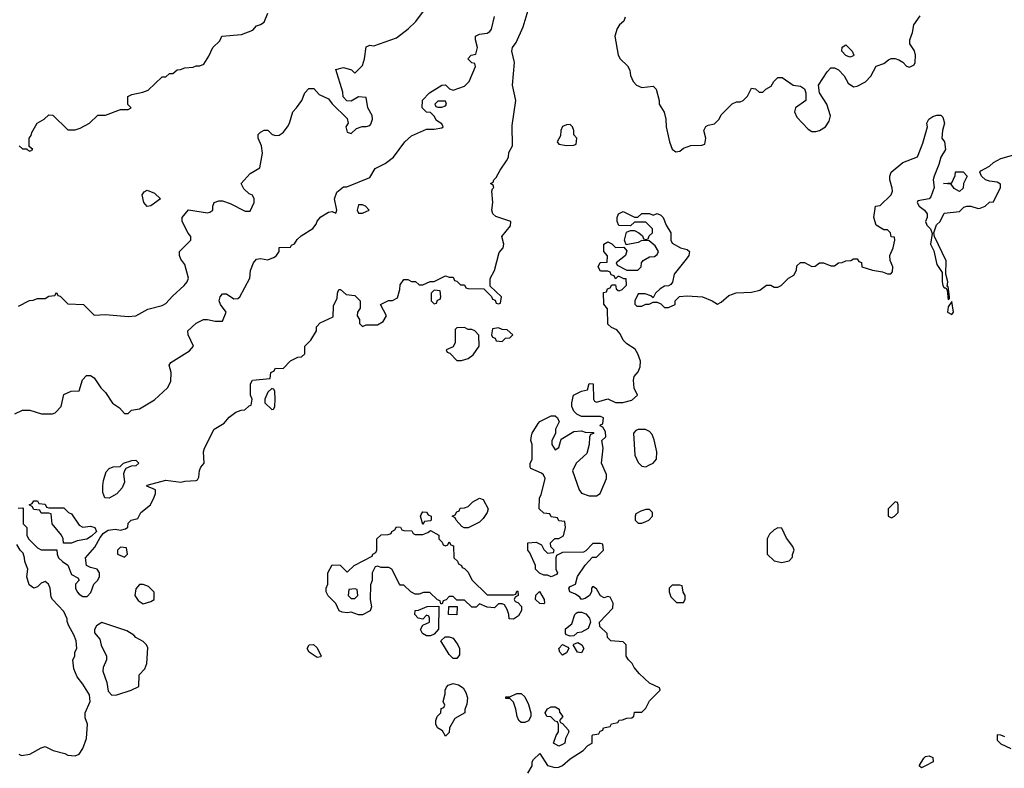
# Model space of a CAD drawing. Header units: inches. Extents: x 2380053 to 2584298, y 380219 to 546618.
# Tile 149 of 256: x 2438656 to 2443868, y 472856 to 476817. Entities that reach past the tile are written whole.
import ezdxf

# ---------------------------------------------------------------- set-up
doc = ezdxf.new("R2010")
doc.units = ezdxf.units.IN
doc.header["$MEASUREMENT"] = 0
doc.layers.add('C4437', color=7, linetype='Continuous')
doc.layers.add('C4447', color=7, linetype='Continuous')

msp = doc.modelspace()

# ---------------------------------------------------------------- linework, layer by layer
at = {"layer": 'C4437', "color": 2}
for points, elevation in [([(2438654, 476150), (2438670, 476134), (2438694, 476134), (2438694, 476130), (2438710, 476122), (2438726, 476130), (2438706, 476146), (2438706, 476190), (2438716.4, 476203.6), (2438720.4, 476219.6), (2438748, 476270), (2438786, 476290), (2438810, 476314), (2438831.1, 476311.1), (2438910, 476234), (2438950, 476234), (2438976.4, 476243.6), (2439026, 476270), (2439070, 476312), (2439110, 476312), (2439190, 476342), (2439230, 476342), (2439246, 476350), (2439228, 476368), (2439229.2, 476410.8), (2439250, 476422), (2439307.3, 476432.7), (2439336.4, 476443.6), (2439410, 476514), (2439430, 476514), (2439448.4, 476531.6), (2439467.3, 476532.7), (2439490, 476552), (2439507.3, 476552.7), (2439530, 476562), (2439574.6, 476565.4), (2439590, 476572), (2439610, 476572), (2439630, 476582), (2439656.4, 476623.6), (2439678, 476670), (2439714.6, 476705.4), (2439726, 476730), (2439830, 476738), (2439890, 476762), (2439910, 476784.7), (2439930, 476791), (2439950, 476804.7), (2439970, 476851.3)], 66), ([(2438650, 475302), (2438708.4, 475331.6), (2438727.3, 475332.7), (2438750, 475342), (2438790, 475342), (2438810, 475354), (2438842, 475358), (2438850, 475374), (2438858, 475358), (2438870, 475354), (2438910, 475314), (2438994, 475310), (2439050, 475254), (2439110, 475258), (2439230, 475246), (2439270, 475250.8), (2439334.2, 475285.8), (2439410, 475304.9), (2439430, 475314.8), (2439465.6, 475354.4), (2439526, 475410), (2439542.7, 475430), (2439549.2, 475450), (2439530, 475522), (2439508.7, 475550), (2439502, 475570), (2439502, 475590), (2439562, 475650), (2439561.2, 475670), (2439547.7, 475687.7), (2439516, 475750), (2439516, 475770), (2439550, 475810.8), (2439650, 475796), (2439662, 475798), (2439678, 475810), (2439678, 475830), (2439686, 475850), (2439710, 475858), (2439730, 475858), (2439770, 475844.7), (2439850, 475804.7), (2439875.3, 475804.7), (2439898, 475850), (2439898, 475870), (2439888.4, 475888.4), (2439870, 475895.3), (2439842, 475922), (2439828, 475950), (2439876.4, 476003.6), (2439927.3, 476032.7), (2439942, 476110), (2439935.3, 476150), (2439918, 476190), (2439918, 476210), (2439930, 476222), (2439950, 476232), (2439970, 476232), (2439992, 476210), (2440000, 476207.3)], 62), ([(2438630, 474732), (2438670, 474752), (2438710, 474752), (2438771.6, 474731.6), (2438830, 474731.3), (2438843.1, 474736.9), (2438875.3, 474770), (2438890, 474834), (2438928.4, 474851.6), (2438970, 474854), (2438989.1, 474910.9), (2439010, 474934), (2439030, 474934), (2439050, 474922), (2439086, 474870), (2439110, 474844.7), (2439147.5, 474787.5), (2439183.6, 474763.6), (2439210, 474734), (2439230, 474734), (2439248.4, 474751.6), (2439290, 474758), (2439370, 474806), (2439438, 474870), (2439456.4, 474903.6), (2439458, 474950), (2439448, 474990), (2439456.4, 475003.6), (2439555.5, 475064.5), (2439575.3, 475090), (2439548, 475150), (2439546, 475170), (2439590, 475212), (2439629.1, 475230.9), (2439650.9, 475230.9), (2439690, 475222), (2439730, 475222), (2439748.7, 475270), (2439719.3, 475310), (2439712.7, 475330), (2439717.2, 475350), (2439730, 475366), (2439750, 475366), (2439790, 475340.7), (2439810, 475342), (2439821.2, 475350), (2439874, 475450), (2439877.2, 475490), (2439894, 475530), (2439909, 475550), (2439930, 475553.4), (2439970, 475546), (2440000, 475558.8)], 58), ([(2438648, 474232), (2438670, 474234), (2438674, 474230), (2438674, 474150), (2438694, 474130), (2438694, 474090), (2438702, 474070), (2438750, 474022), (2438770, 474012), (2438852.7, 474012.7), (2438854, 473990), (2438862, 473970), (2438882, 473950), (2438911.1, 473931.1), (2438930, 473882), (2438963.6, 473863.6), (2438971.3, 473851.3), (2438951.3, 473830), (2438951, 473810), (2438961, 473790), (2438970, 473778), (2438990, 473766), (2439014, 473766), (2439032.9, 473787.1), (2439049.2, 473830.8), (2439068, 473850), (2439078, 473870), (2439078, 473890), (2439066, 473910), (2439030, 473918), (2439009, 473929), (2439004, 473970), (2439054, 474026), (2439082, 474078), (2439100.2, 474099.8), (2439124.5, 474115.5), (2439160.7, 474120.7), (2439190, 474116), (2439216.4, 474123.6), (2439228, 474132), (2439230, 474154), (2439246, 474170), (2439282, 474178), (2439298, 474210), (2439348, 474250), (2439368.7, 474290), (2439375.3, 474310), (2439375.3, 474330), (2439329, 474349), (2439330, 474354), (2439430, 474380.5), (2439509.4, 474370.6), (2439530, 474376.3), (2439590, 474378.8), (2439596.6, 474383.4), (2439603.7, 474396.3), (2439607.6, 474432.4), (2439615.1, 474450), (2439632.7, 474470), (2439629.5, 474530), (2439634, 474550), (2439685.2, 474650), (2439738, 474682), (2439765.6, 474714.4), (2439800.2, 474739.8), (2439828.4, 474751.6), (2439847.3, 474752.7), (2439870, 474774), (2439882, 474778), (2439886, 474810), (2439878, 474830), (2439878, 474890), (2439888, 474910), (2439982, 474918), (2439986, 474950), (2440000, 474957)], 54), ([(2440000, 474862.7), (2439990, 474866), (2439970, 474846), (2439954, 474810), (2439954, 474790), (2439990, 474754), (2440000, 474757.3)], 54), ([(2438651.6, 472931.6), (2438664.7, 472924.7), (2438710, 472931), (2438770, 472964.7), (2438790, 472971.3), (2438834, 472950), (2438894.8, 472934.8), (2438910, 472926), (2438950, 472922), (2438970, 472932), (2438990, 472962), (2439010, 473014), (2439015.3, 473090), (2439003.1, 473123.1), (2439002, 473150), (2439029, 473210), (2439024.7, 473244.7), (2438990, 473302), (2438960.2, 473340.2), (2438943.1, 473383.1), (2438938, 473430), (2438948, 473450), (2438948.7, 473470), (2438958, 473490), (2438955.3, 473530), (2438943.1, 473563.1), (2438915.3, 473610), (2438907.3, 473632.7), (2438907.3, 473647.3), (2438890, 473686), (2438829, 473749), (2438822, 473762), (2438817.2, 473810), (2438808.7, 473830), (2438790, 473844), (2438770, 473835.3), (2438750, 473816), (2438730, 473809), (2438706.3, 473826.3), (2438693.2, 473870), (2438699, 473910), (2438684, 473950), (2438682, 473970), (2438674, 473994), (2438658, 474010), (2438640.4, 474040.4)], 54)]:
    msp.add_lwpolyline(points, dxfattribs=dict(at, elevation=elevation))
for points, elevation in [([(2439330, 475829.2), (2439312.3, 475850), (2439304, 475890), (2439314.2, 475905.8), (2439330, 475914.9), (2439370, 475899.1), (2439402, 475870), (2439350, 475832.7)], 62), ([(2439130, 474286), (2439107.3, 474287.3), (2439096.4, 474316.4), (2439095.3, 474350), (2439100.2, 474379.8), (2439114.6, 474425.4), (2439130, 474442), (2439150, 474452), (2439187.3, 474452.7), (2439206, 474470), (2439250, 474484.7), (2439270, 474486), (2439286, 474470), (2439270, 474457.2), (2439245.4, 474454.6), (2439218, 474442), (2439210.6, 474429.4), (2439205.4, 474414.6), (2439210.5, 474370), (2439199, 474341), (2439170, 474308.7)], 54), ([(2438810, 474234), (2438890, 474234), (2438914, 474210), (2438930, 474202), (2438970, 474142), (2438990, 474132), (2439030, 474138), (2439054, 474130), (2439062, 474110), (2439035.3, 474084.7), (2439010.7, 474069.3), (2438960.7, 474059.3), (2438930, 474048), (2438887.3, 474047.3), (2438886, 474070), (2438878, 474090), (2438828, 474150), (2438822, 474202), (2438810, 474206), (2438770, 474206), (2438762, 474222), (2438730, 474226), (2438722, 474242), (2438706, 474250), (2438722, 474258), (2438730, 474272), (2438750, 474272), (2438758, 474258), (2438790, 474254), (2438798, 474238)], 54), ([(2439190, 474026), (2439174, 474010), (2439174, 473990), (2439210, 473974), (2439226, 473990), (2439222, 474022)], 54), ([(2439310, 473828), (2439290, 473828), (2439270, 473806), (2439264.7, 473770), (2439283.5, 473743.5), (2439310, 473726), (2439350, 473738), (2439368, 473750), (2439368.4, 473788.4), (2439338, 473818)], 54), ([(2439090, 473628), (2439062, 473610), (2439052, 473590), (2439052.7, 473572.7), (2439079.8, 473539.8), (2439087.1, 473507.1), (2439114.8, 473450), (2439114.8, 473430), (2439098, 473390), (2439096, 473370), (2439118, 473310), (2439123.6, 473263.6), (2439143.6, 473243.6), (2439170, 473244.7), (2439246, 473270), (2439286, 473290), (2439288.7, 473350), (2439318, 473382), (2439328.7, 473410), (2439334.6, 473494.6), (2439328, 473510), (2439310, 473528), (2439270, 473548), (2439260.4, 473560.4), (2439223.1, 473583.1)], 54)]:
    msp.add_lwpolyline(points, close=True, dxfattribs=dict(at, elevation=elevation))
at = {"layer": 'C4447', "color": 2}
for points, elevation in [([(2440000, 474957), (2440002, 474958), (2440010, 474974), (2440050, 474972), (2440090, 475012), (2440128.4, 475031.6), (2440147.3, 475032.7), (2440166, 475050), (2440166, 475090), (2440198, 475122), (2440228, 475170), (2440228, 475192), (2440247.3, 475212.7), (2440315.3, 475244.7), (2440316.4, 475303.6), (2440336.4, 475343.6), (2440338, 475370), (2440346, 475390), (2440354, 475390), (2440383.6, 475363.6), (2440430, 475358), (2440458, 475330), (2440458, 475290), (2440444.7, 475270), (2440442, 475250), (2440454, 475230), (2440454, 475210), (2440470, 475194), (2440490, 475202), (2440550, 475202), (2440580.4, 475219.6), (2440598, 475250), (2440566, 475310), (2440608.7, 475331.3), (2440630, 475332), (2440655.3, 475344.7), (2440668.7, 475390), (2440670, 475414), (2440690, 475442), (2440710, 475442), (2440730, 475432), (2440751.6, 475431.6), (2440770, 475414), (2440790, 475414), (2440828.7, 475431.3), (2440850, 475432), (2440910, 475462), (2440930, 475454), (2440950, 475454), (2440958, 475438), (2440970, 475434), (2440990, 475414), (2441010, 475414), (2441018, 475398), (2441030, 475394), (2441112.7, 475392.7), (2441152.7, 475352.7), (2441158, 475338), (2441172.7, 475332.7), (2441178, 475318), (2441190, 475314), (2441202, 475318), (2441206, 475350), (2441147.3, 475407.3), (2441147.3, 475447.3), (2441168.7, 475490), (2441194, 475586), (2441215.3, 475610), (2441218, 475630), (2441208.7, 475670), (2441253.6, 475726.4), (2441255.3, 475750), (2441176.6, 475776.6), (2441161.2, 475790), (2441155.1, 475810), (2441160.9, 475850), (2441155.3, 475910), (2441158, 475922), (2441166, 475930), (2441162, 475942), (2441148, 475950), (2441162, 475958), (2441166, 475970), (2441178, 475982), (2441198.6, 476021.4), (2441232.7, 476070), (2441242.7, 476090), (2441245.6, 476114.4), (2441264, 476150), (2441262.5, 476257.5), (2441283, 476390), (2441264.7, 476470), (2441274.7, 476590), (2441260.7, 476650), (2441264.5, 476670), (2441283.3, 476696.7), (2441321.1, 476778.9), (2441358, 476902)], 54), ([(2440000, 476207.3), (2440010, 476204), (2440030, 476206.8), (2440050, 476221), (2440074, 476250), (2440084, 476270), (2440102, 476330), (2440122, 476350), (2440148.7, 476390), (2440166, 476430), (2440187.3, 476452.7), (2440212.7, 476452.7), (2440242, 476422), (2440290, 476398), (2440310, 476372), (2440390, 476294), (2440394, 476270), (2440382, 476250), (2440390, 476222), (2440410, 476214), (2440438, 476242), (2440468.9, 476251.1), (2440490, 476251.3), (2440510, 476258), (2440515.5, 476264.5), (2440524, 476290), (2440522, 476310), (2440499, 476350), (2440490, 476406), (2440450, 476408), (2440410, 476386), (2440387.3, 476387.3), (2440368.9, 476408.9), (2440367.3, 476432.7), (2440330, 476554), (2440370, 476564.7), (2440411.6, 476551.6), (2440430, 476534), (2440470, 476574), (2440482, 476610), (2440490, 476674), (2440510, 476682), (2440530, 476678), (2440650, 476721), (2440711.9, 476768.1), (2440752.1, 476807.9), (2440799, 476870)], 62), ([(2440000, 475558.8), (2440000.9, 475559.1), (2440015.3, 475570), (2440029, 475590), (2440030, 475612), (2440090, 475614), (2440095.3, 475624.7), (2440110, 475632), (2440125.2, 475654.8), (2440146.3, 475673.7), (2440207.2, 475712.8), (2440224.5, 475735.5), (2440230, 475751), (2440250, 475774), (2440290, 475798), (2440310, 475802), (2440330, 475794), (2440335.3, 475810), (2440322.7, 475870), (2440335.5, 475904.5), (2440370, 475932), (2440387.3, 475932.7), (2440510, 475982), (2440538, 476030), (2440590, 476056), (2440635.3, 476090), (2440695.3, 476170), (2440730, 476202), (2440810, 476238), (2440850, 476238), (2440890, 476244.7), (2440898, 476250), (2440890, 476266), (2440863.1, 476283.1), (2440850, 476306), (2440830, 476326), (2440810, 476328), (2440786, 476350), (2440788.4, 476391.6), (2440826, 476430), (2440890, 476471.3), (2440910, 476472), (2440931.1, 476451.1), (2440950, 476444.7), (2441010, 476464.9), (2441036, 476490), (2441068, 476570), (2441066, 476586), (2441050, 476588), (2441028.7, 476610), (2441046, 476630), (2441070, 476634), (2441079, 476670), (2441068.7, 476710), (2441068.7, 476730), (2441090, 476741), (2441130, 476746), (2441144.7, 476755.3), (2441154, 476766), (2441170, 476834)], 58), ([(2441860.5, 476830), (2441853.4, 476810), (2441830.7, 476790), (2441818, 476770), (2441806, 476730), (2441824, 476630), (2441834.8, 476610), (2441872.7, 476572.7), (2441884.9, 476550), (2441890, 476522), (2441902.8, 476490), (2441921, 476470), (2441950, 476458.8), (2442010, 476464.7), (2442024.7, 476450), (2442041, 476390), (2442041, 476370), (2442067.1, 476327.1), (2442076, 476290), (2442078, 476250), (2442096, 476170), (2442110, 476132), (2442130, 476118), (2442150, 476122), (2442170, 476138), (2442209.1, 476150.9), (2442267.3, 476152.7), (2442282, 476158), (2442288, 476190), (2442278, 476230), (2442287.3, 476252.7), (2442300.4, 476259.6), (2442334.6, 476265.4), (2442358, 476290), (2442370, 476314), (2442427.3, 476372.7), (2442450, 476382), (2442470, 476382), (2442486, 476390), (2442508.4, 476411.6), (2442530, 476454), (2442551.6, 476451.6), (2442570, 476434), (2442590, 476434), (2442606, 476450), (2442634.6, 476465.4), (2442648, 476490), (2442670, 476511), (2442691.6, 476511.6), (2442750, 476471.3), (2442790, 476464.7), (2442810.9, 476450.9), (2442818, 476430), (2442818, 476390), (2442762, 476350), (2442758, 476330), (2442770, 476302), (2442830, 476238), (2442850, 476226), (2442870, 476226), (2442890, 476231), (2442922, 476250), (2442940.2, 476279.8), (2442948.4, 476308.4), (2442928.7, 476370), (2442889.3, 476429.3), (2442884, 476470), (2442930, 476542), (2442950, 476562), (2442970, 476562), (2442991, 476551), (2443019.8, 476519.8), (2443041, 476481), (2443070, 476462), (2443090, 476464.7), (2443132.5, 476487.5), (2443162, 476518), (2443188.9, 476571.1), (2443230, 476584.7), (2443254.6, 476605.4), (2443268.9, 476611.1), (2443290, 476611.3), (2443310, 476604.7), (2443330, 476592), (2443350, 476571.3), (2443366.4, 476566.4), (2443390, 476578), (2443396, 476590), (2443397.2, 476630), (2443392.7, 476652.7), (2443368, 476690), (2443368, 476710), (2443382, 476750), (2443389, 476790), (2443422, 476838)], 54), ([(2441346, 472830), (2441368, 472870), (2441368.9, 472891.1), (2441376.4, 472903.6), (2441410, 472934), (2441450, 472872), (2441490, 472861), (2441510, 472862.8), (2441530, 472871), (2441570, 472906), (2441638, 472950), (2441663.1, 472976.9), (2441686, 472990), (2441686, 473030), (2441690, 473034), (2441722, 473038), (2441728, 473052), (2441742, 473058), (2441746, 473070), (2441782, 473078), (2441788.4, 473091.6), (2441822, 473098), (2441828.4, 473111.6), (2441847.3, 473112.7), (2441870, 473122), (2441896.4, 473123.6), (2441907.3, 473132.7), (2441910, 473154), (2441950, 473154), (2441970, 473174), (2441990, 473214), (2442046, 473270), (2442042, 473282), (2441990, 473306), (2441936.4, 473356.4), (2441908, 473390), (2441898, 473410), (2441878, 473430), (2441866, 473450), (2441866, 473510), (2441850, 473526), (2441786, 473530), (2441768.4, 473548.4), (2441766, 473570), (2441727.3, 473607.3), (2441726, 473630), (2441796.4, 473703.6), (2441798, 473730), (2441782, 473762), (2441770, 473766), (2441750, 473758), (2441730, 473768), (2441710, 473806), (2441690, 473818), (2441682, 473810), (2441682, 473790), (2441672, 473770), (2441650, 473755.3), (2441630, 473748.7), (2441621.2, 473761.2), (2441598, 473778), (2441568.7, 473790), (2441562, 473810), (2441570, 473818), (2441598, 473830), (2441609.1, 473870.9), (2441648.9, 473931.1), (2441687.3, 473972.7), (2441710, 473974), (2441746, 474010), (2441742, 474042), (2441730, 474046), (2441690, 474046), (2441652.7, 474007.3), (2441639.6, 474000.4), (2441530, 473998), (2441498, 473982), (2441494, 473970), (2441494, 473910), (2441502, 473890), (2441498, 473882), (2441470, 473868.7), (2441450, 473878), (2441430, 473878), (2441408.4, 473888.4), (2441386, 473910), (2441386, 473930), (2441356.4, 473996.4), (2441346, 474010), (2441346, 474050), (2441390, 474052), (2441418, 474038), (2441430, 474014), (2441450, 473994), (2441482, 473998), (2441486, 474010), (2441467.3, 474027.3), (2441466, 474050), (2441488.4, 474071.6), (2441510, 474072), (2441534.6, 474085.4), (2441546, 474130), (2441542, 474162), (2441510, 474166), (2441502, 474182), (2441470, 474186), (2441462, 474202), (2441430, 474206), (2441406, 474230), (2441407.3, 474287.3), (2441416.4, 474303.6), (2441438, 474390), (2441428.9, 474408.9), (2441418, 474418), (2441362, 474442), (2441358, 474450), (2441358, 474470), (2441368, 474490), (2441368, 474570), (2441362, 474590), (2441364.7, 474615.3), (2441368.7, 474630), (2441400.2, 474679.8), (2441410, 474692), (2441470, 474722), (2441490, 474722), (2441502, 474710), (2441512, 474690), (2441492, 474650), (2441492, 474628), (2441472, 474590), (2441472, 474570), (2441490, 474542), (2441510, 474554), (2441522, 474598), (2441590, 474638), (2441630, 474642), (2441650, 474634), (2441692.7, 474632.7), (2441692.7, 474627.3), (2441678, 474622), (2441672, 474608), (2441671, 474570), (2441657.3, 474522.7), (2441602, 474470), (2441582, 474430), (2441618, 474330), (2441630, 474312), (2441670, 474298), (2441710, 474298), (2441728.9, 474311.1), (2441762, 474390), (2441762, 474410), (2441735.3, 474470), (2441744, 474550), (2441738, 474590), (2441758, 474610), (2441756.4, 474636.4), (2441742, 474662), (2441728, 474668), (2441730, 474674), (2441742, 474678), (2441746, 474710), (2441730, 474718), (2441630, 474718), (2441606, 474730), (2441590, 474746), (2441578, 474770), (2441578, 474790), (2441588, 474830), (2441630, 474852), (2441662, 474858), (2441670, 474892), (2441692, 474890), (2441694, 474810), (2441698, 474798), (2441710, 474794), (2441770, 474811.3), (2441810, 474792), (2441848.4, 474791.6), (2441896.4, 474803.6), (2441926, 474830), (2441908.4, 474868.4), (2441906, 474910), (2441908, 474930), (2441930, 474954), (2441940.4, 474979.6), (2441942, 475010), (2441928.7, 475050), (2441914.6, 475074.6), (2441870, 475102), (2441850, 475122), (2441834.8, 475154.8), (2441816.5, 475176.5), (2441788.4, 475188.4), (2441770, 475206), (2441767.3, 475287.3), (2441748.4, 475311.6), (2441746, 475374), (2441762, 475378), (2441767.3, 475392.7), (2441782, 475398), (2441790, 475414), (2441810, 475414), (2441812.7, 475392.7), (2441823.6, 475383.6), (2441830, 475382), (2441846, 475390), (2441867.3, 475412.7), (2441866, 475446), (2441854, 475446), (2441830, 475458), (2441822, 475458), (2441810, 475446), (2441802, 475462), (2441787.3, 475467.3), (2441782, 475482), (2441770, 475486), (2441730, 475486), (2441718, 475510), (2441728.4, 475531.6), (2441766, 475534), (2441767.3, 475567.3), (2441748, 475590), (2441748.7, 475630), (2441770, 475642), (2441790, 475632), (2441810, 475612), (2441854, 475614), (2441870, 475594), (2441862, 475570), (2441814, 475530), (2441818, 475518), (2441870, 475491.3), (2441928, 475492), (2441946, 475510), (2441948, 475530), (2441956.4, 475543.6), (2441990, 475562), (2442016.4, 475563.6), (2442030, 475574), (2442038, 475590), (2442020.4, 475620.4), (2441987.3, 475647.3), (2441950, 475648), (2441930, 475638), (2441866, 475626), (2441858, 475650), (2441867.3, 475692.7), (2441890, 475702), (2441910, 475702), (2441934, 475690), (2441952.7, 475672.7), (2441958, 475658), (2441970, 475654), (2441982, 475658), (2441987.3, 475672.7), (2442006, 475690), (2442006, 475710), (2441970, 475746), (2441910, 475746), (2441890, 475726), (2441828, 475728), (2441818, 475750), (2441818, 475770), (2441826, 475790), (2441850, 475802), (2441910, 475772), (2441927.3, 475772.7), (2441950, 475791.3), (2441990, 475791.3), (2442010, 475782), (2442030, 475792), (2442050, 475782), (2442062, 475770), (2442078, 475730), (2442102, 475690), (2442102, 475650), (2442110, 475634), (2442154, 475610), (2442190, 475602), (2442202, 475590), (2442198, 475570), (2442184.7, 475550), (2442121, 475470), (2442111.1, 475428.9), (2442103.6, 475416.4), (2442091.3, 475408.7), (2442070, 475408), (2442046.4, 475393.6), (2442022, 475370), (2442010, 475346), (2441996.4, 475356.4), (2441967.3, 475367.3), (2441930, 475366), (2441912, 475330), (2441912.7, 475312.7), (2441922, 475302), (2441950, 475302), (2441970, 475312), (2441987.3, 475312.7), (2442010, 475322), (2442030, 475322), (2442050, 475314), (2442070, 475294), (2442090, 475294), (2442126, 475310), (2442126, 475330), (2442148, 475352), (2442190, 475356), (2442270, 475350.8), (2442322, 475330), (2442350, 475312), (2442370, 475322), (2442410, 475358), (2442448.9, 475371.1), (2442530, 475376), (2442573.2, 475386.8), (2442610, 475412), (2442631.6, 475411.6), (2442650, 475402), (2442670, 475402), (2442686, 475410), (2442726, 475450), (2442754.6, 475465.4), (2442767.3, 475492.7), (2442770, 475514), (2442790, 475532), (2442810, 475532), (2442850, 475512), (2442867.3, 475512.7), (2442890, 475531.3), (2442911.1, 475531.1), (2442950, 475514), (2442970, 475514), (2442990, 475531.3), (2443010, 475532), (2443030, 475542), (2443056.4, 475543.6), (2443070, 475552), (2443090, 475552), (2443098, 475538), (2443111.6, 475531.6), (2443114, 475510), (2443170, 475491.3), (2443223.6, 475483.6), (2443250, 475472), (2443267.3, 475472.7), (2443276.4, 475483.6), (2443278, 475510), (2443263.1, 475543.1), (2443262, 475570), (2443279, 475610), (2443288, 475650), (2443286, 475666), (2443268.9, 475668.9), (2443266, 475690), (2443250, 475706), (2443230, 475706), (2443189.1, 475729.1), (2443178, 475770), (2443186, 475830), (2443210, 475834), (2443268.9, 475891.1), (2443275.3, 475910), (2443274.6, 475925.4), (2443262, 475970), (2443262, 475990), (2443268.9, 476011.1), (2443330, 476061), (2443408.7, 476091.3), (2443436.4, 476163.6), (2443462, 476250), (2443458, 476270), (2443468, 476290), (2443490, 476304.7), (2443510, 476311.3), (2443532, 476312), (2443542, 476302), (2443551.3, 476270), (2443541, 476230), (2443538, 476190), (2443551.3, 476170), (2443556, 476130), (2443531.3, 476090), (2443521, 476050), (2443496, 475990), (2443491.3, 475970), (2443496, 475930), (2443479.9, 475880.1), (2443470, 475869), (2443410, 475858), (2443406, 475850), (2443418, 475830), (2443446, 475810), (2443458.8, 475790), (2443458.8, 475770), (2443451.3, 475750), (2443458, 475730), (2443478, 475710), (2443485.4, 475685.4), (2443478, 475630), (2443494.4, 475594.4), (2443510, 475522), (2443539.8, 475479.8), (2443538.8, 475430), (2443542.8, 475410), (2443550, 475398), (2443558, 475398), (2443565.4, 475385.4), (2443570, 475334), (2443578, 475342), (2443578, 475350), (2443570, 475406), (2443566, 475406), (2443568.7, 475430), (2443559, 475470), (2443560.4, 475540.4), (2443498, 475670), (2443495.3, 475690), (2443509, 475731), (2443528, 475750), (2443550, 475794), (2443630, 475802), (2443654.6, 475825.4), (2443669.1, 475830.9), (2443690, 475831.3), (2443730, 475818), (2443740.4, 475819.6), (2443766, 475830), (2443790, 475852), (2443810, 475854), (2443848, 475930), (2443847.3, 475947.3), (2443830, 475958), (2443790, 475962), (2443769.1, 475969.1), (2443748, 475990), (2443738, 476010), (2443743.1, 476016.9), (2443790, 476042), (2443810, 476062), (2443850, 476082), (2443930, 476104.7)], 50), ([(2440000, 474757.3), (2440002, 474758), (2440006, 474770), (2440008, 474810), (2440006, 474850), (2440002, 474862), (2440000, 474862.7)], 54), ([(2443870, 473022), (2443850, 473032), (2443830, 473034), (2443830, 473006), (2443850, 472986), (2443902, 472962)], 46)]:
    msp.add_lwpolyline(points, dxfattribs=dict(at, elevation=elevation))
for points, elevation in [([(2443050, 476618), (2443030, 476628), (2443008.7, 476650), (2443010, 476672), (2443030, 476684.7), (2443062, 476650), (2443072, 476630), (2443070, 476626)], 54), ([(2440910, 476386), (2440870, 476386), (2440854, 476370), (2440858, 476358), (2440870, 476354), (2440890, 476354), (2440910, 476362), (2440915.3, 476370)], 58), ([(2441570, 476262), (2441550, 476261.2), (2441530, 476252.7), (2441520.7, 476230), (2441518, 476202), (2441501, 476170), (2441510, 476158), (2441550, 476152), (2441590, 476154), (2441602, 476158), (2441606, 476190), (2441588.7, 476208.7), (2441588.7, 476230), (2441582, 476250)], 54), ([(2443630, 475908.7), (2443603.1, 475923.1), (2443587.3, 475947.3), (2443546, 475950), (2443590, 475954), (2443608, 475992), (2443610, 476011.3), (2443650, 476011.3), (2443672, 475990), (2443652, 475950), (2443650, 475926)], 50), ([(2440470, 475838), (2440450, 475838), (2440442, 475810), (2440450, 475794), (2440470, 475794), (2440490, 475802), (2440506, 475810), (2440486, 475830)], 58), ([(2440850, 475386), (2440834, 475370), (2440834, 475330), (2440850, 475314), (2440862, 475318), (2440867.3, 475332.7), (2440882, 475338), (2440886, 475350), (2440882, 475382)], 54), ([(2443590, 475326), (2443570, 475298), (2443566.8, 475270), (2443590, 475258), (2443599, 475270)], 50), ([(2441010, 475188), (2440970, 475186), (2440962, 475178), (2440962, 475110), (2440950, 475086), (2440914, 475070), (2440918, 475058), (2440932.7, 475052.7), (2440970, 475014), (2440994, 475014), (2441030, 475024.7), (2441056.5, 475043.5), (2441088, 475090), (2441087.3, 475147.3), (2441066, 475170), (2441050, 475178), (2441030, 475178)], 54), ([(2441190, 475186), (2441158, 475182), (2441154, 475150), (2441158, 475138), (2441172.7, 475132.7), (2441178, 475118), (2441210, 475114), (2441227.3, 475132.7), (2441250, 475134), (2441266, 475150), (2441236.4, 475176.4), (2441210, 475178)], 54), ([(2441930, 474648.7), (2441916.9, 474643.1), (2441904.7, 474630), (2441912.7, 474512.7), (2441930, 474474), (2441950, 474454), (2441970, 474452), (2441990, 474462), (2442008.4, 474471.6), (2442027.3, 474492.7), (2442028.7, 474530), (2442014.6, 474594.6), (2442003.1, 474623.1), (2441990, 474638), (2441968.4, 474648.4)], 50), ([(2441030, 474128), (2441008.4, 474128.4), (2440996.4, 474136.4), (2440966, 474170), (2440962, 474182), (2440946, 474190), (2440962, 474198), (2440970, 474214), (2440982, 474218), (2440987.3, 474232.7), (2441010, 474234), (2441030, 474242), (2441054.6, 474265.4), (2441090, 474284.7), (2441110, 474278), (2441136, 474230), (2441130.9, 474209.1), (2441110, 474178), (2441090, 474158)], 50), ([(2443290, 474266), (2443254, 474230), (2443254, 474190), (2443270, 474182), (2443286, 474190), (2443306, 474210), (2443306, 474250), (2443302, 474262)], 50), ([(2440790, 474146), (2440778, 474190), (2440780.4, 474199.6), (2440790, 474214), (2440810, 474212), (2440818, 474198), (2440834, 474190), (2440834, 474170), (2440830, 474166), (2440798, 474162)], 50), ([(2441990, 474226), (2441970, 474226), (2441943.6, 474216.4), (2441918, 474202), (2441914, 474190), (2441914, 474170), (2441930, 474154), (2441950, 474154), (2441970, 474162), (2441986, 474170), (2442006, 474190), (2442006, 474210)], 50), ([(2440750, 474094), (2440790, 474094), (2440816.4, 474103.6), (2440830, 474114), (2440874, 474090), (2440874, 474070), (2440892.7, 474052.7), (2440898, 474038), (2440910, 474034), (2440922, 474038), (2440930, 474054), (2440938, 474038), (2440952.7, 474032.7), (2440954, 473970), (2440972.7, 473952.7), (2440978, 473938), (2440994, 473930), (2440998, 473918), (2441010, 473914), (2441030, 473894), (2441050, 473854), (2441130, 473774), (2441270, 473774), (2441282, 473778), (2441287.3, 473792.7), (2441292.7, 473792.7), (2441294, 473770), (2441278, 473762), (2441274, 473750), (2441278, 473738), (2441292.7, 473732.7), (2441311.6, 473711.6), (2441311.6, 473691.6), (2441296.9, 473663.1), (2441270, 473646), (2441247.3, 473647.3), (2441246, 473670), (2441236.4, 473696.4), (2441222, 473722), (2441210, 473726), (2441190, 473726), (2441170, 473706), (2441130, 473708), (2441090, 473726), (2441071.6, 473708.4), (2441050, 473708), (2441010, 473746), (2440970, 473746), (2440950, 473766), (2440930, 473766), (2440912.7, 473747.3), (2440898, 473742), (2440892.7, 473727.3), (2440886, 473726), (2440882, 473742), (2440867.3, 473747.3), (2440827.3, 473787.3), (2440792.7, 473787.3), (2440770, 473778), (2440750, 473778), (2440726, 473790), (2440690, 473826), (2440670, 473826), (2440666, 473830), (2440626, 473910), (2440610, 473918), (2440570, 473918), (2440550, 473926), (2440538, 473922), (2440522, 473890), (2440522, 473850), (2440512.7, 473827.3), (2440512, 473750), (2440518, 473710), (2440511, 473689), (2440470, 473668.7), (2440448.9, 473668.9), (2440410, 473682), (2440390, 473679), (2440362.7, 473682.7), (2440348, 473690), (2440328.9, 473728.9), (2440288.9, 473768.9), (2440278, 473790), (2440278, 473810), (2440288, 473830), (2440288, 473890), (2440310, 473932), (2440351.6, 473931.6), (2440390, 473894), (2440426, 473930), (2440522, 473978), (2440526, 473990), (2440542, 473998), (2440546, 474010), (2440546, 474070), (2440570, 474092), (2440607.3, 474092.7), (2440622, 474098), (2440626, 474110), (2440642, 474118), (2440650, 474134), (2440671.6, 474131.6), (2440678, 474118), (2440690, 474114), (2440732, 474112), (2440738, 474098)], 50), ([(2442670, 474128), (2442650, 474118), (2442625.4, 474094.6), (2442612, 474070), (2442612, 473990), (2442650, 473954), (2442690, 473944.7), (2442730, 473954), (2442747.3, 473972.7), (2442747.3, 473987.3), (2442755.3, 474010), (2442748, 474030), (2442714.6, 474074.6), (2442690, 474126)], 50), ([(2442150, 473826), (2442110, 473826), (2442094, 473810), (2442094, 473790), (2442103.6, 473763.6), (2442132.7, 473732.7), (2442170, 473734), (2442178, 473750), (2442178, 473770), (2442168.4, 473788.4), (2442162, 473822)], 50), ([(2440430, 473806), (2440398, 473802), (2440394, 473770), (2440410, 473754), (2440430, 473754), (2440446, 473770), (2440442, 473802)], 50), ([(2441430, 473726), (2441410, 473728), (2441386, 473750), (2441387.3, 473772.7), (2441408.4, 473791.6), (2441432, 473750), (2441434, 473730)], 50), ([(2440810, 473558), (2440788, 473570), (2440778, 473590), (2440790, 473614), (2440826, 473630), (2440826, 473650), (2440822, 473662), (2440810, 473666), (2440790, 473646), (2440766, 473650), (2440748, 473670), (2440748.9, 473691.1), (2440767.3, 473692.7), (2440812.7, 473712.7), (2440874, 473714), (2440872.7, 473592.7), (2440850, 473566), (2440830, 473558)], 50), ([(2440970, 473668), (2440926, 473670), (2440927.3, 473712.7), (2440972, 473712)], 50), ([(2441570, 473555.3), (2441550, 473562), (2441545.2, 473570), (2441546, 473594), (2441578.6, 473621.4), (2441594, 473670), (2441602, 473678), (2441610, 473682.8), (2441630, 473682.8), (2441653.4, 473673.4), (2441672, 473650), (2441678, 473630), (2441664.7, 473595.3), (2441630, 473577.2), (2441607.3, 473572.7), (2441590, 473558)], 50), ([(2440230, 473442), (2440188, 473470), (2440178, 473490), (2440188, 473510), (2440211.6, 473511.6), (2440230, 473494), (2440252, 473450), (2440250, 473446)], 50), ([(2440950, 473438), (2440930, 473458), (2440886, 473530), (2440908.4, 473551.6), (2440930, 473552), (2440950, 473544.7), (2440976, 473510), (2440984.7, 473490), (2440983.6, 473456.4), (2440970, 473438)], 50), ([(2441530, 473455.3), (2441515.3, 473470), (2441509.3, 473490), (2441530, 473510.8), (2441558, 473498), (2441562, 473490), (2441550, 473468)], 50), ([(2441630, 473468), (2441608, 473470), (2441586, 473510), (2441590, 473514), (2441610, 473522), (2441632, 473510), (2441642, 473490)], 50), ([(2440910, 473026), (2440894.6, 473054.6), (2440868, 473070), (2440858, 473090), (2440858, 473110), (2440866, 473130), (2440886, 473150), (2440887.3, 473172.7), (2440902, 473178), (2440906, 473190), (2440898, 473210), (2440908.7, 473250), (2440908, 473270), (2440914.6, 473285.4), (2440924, 473296), (2440950, 473304.7), (2440978, 473298), (2441002.8, 473282.8), (2441018, 473258), (2441026, 473230), (2441023.6, 473196.4), (2441012.7, 473167.3), (2441012, 473150), (2440959.6, 473120.4), (2440932, 473070), (2440930, 473046)], 50), ([(2441310, 473098), (2441298, 473110), (2441288.7, 473130), (2441282, 473170), (2441270, 473206), (2441250, 473226), (2441230, 473226), (2441230, 473234), (2441250, 473234), (2441288.4, 473251.6), (2441310, 473252), (2441330, 473234), (2441350, 473194), (2441362, 473150), (2441362, 473130), (2441350, 473108), (2441330, 473098)], 50), ([(2441510, 472974), (2441482, 472990), (2441495.3, 473030), (2441508.7, 473050), (2441507.3, 473087.3), (2441502, 473102), (2441490, 473106), (2441468, 473128), (2441446, 473130), (2441438, 473150), (2441449.3, 473170.7), (2441470, 473182), (2441490, 473182), (2441512, 473170), (2441512.7, 473152.7), (2441531.3, 473130), (2441514, 473110), (2441518, 473098), (2441530, 473094), (2441559.6, 473059.6), (2441562, 473050), (2441545.4, 473014.6), (2441542, 472990), (2441530, 472982)], 50), ([(2443430, 472858), (2443418, 472870), (2443442, 472910), (2443450, 472918), (2443470, 472922), (2443490, 472914), (2443491.3, 472890), (2443450, 472868.7)], 46)]:
    msp.add_lwpolyline(points, close=True, dxfattribs=dict(at, elevation=elevation))

doc.saveas('drawing.dxf')
